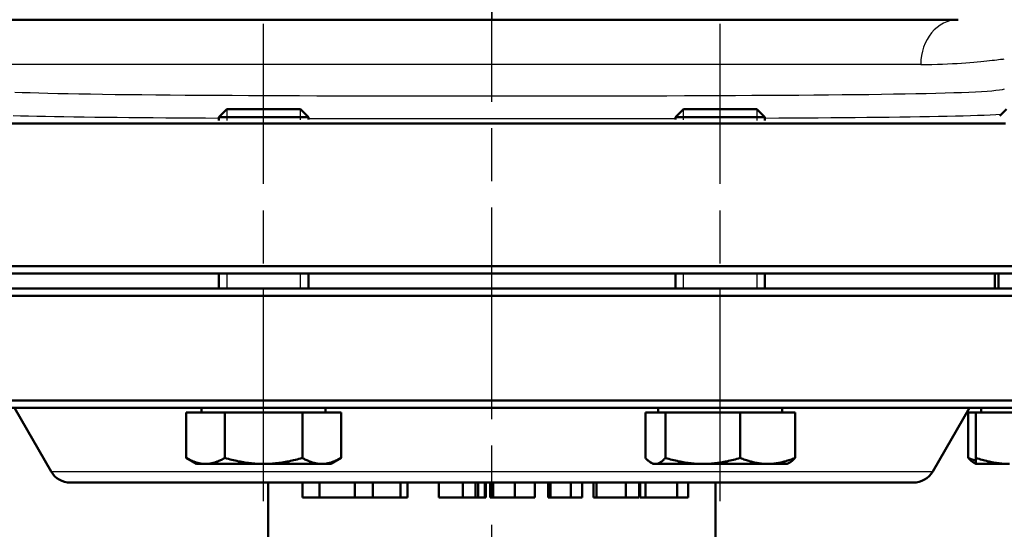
# Model space of a CAD drawing. Header units: millimetres. Extents: x 179 to 1975, y 100 to 1286.
# Tile 23 of 77: x 795 to 927, y 731 to 799. Entities that reach past the tile are written whole.
import ezdxf

# ---------------------------------------------------------------- set-up
doc = ezdxf.new("R2010")
doc.units = ezdxf.units.MM
doc.header["$LTSCALE"] = 5
doc.linetypes.add('CHAIN', pattern=[0.3543, 0.2362, -0.0295, 0.0591, -0.0295])
for name, color, linetype, lineweight in [('Gewinde(DIN)', 3, 'Continuous', 25), ('Mittellinie(DIN)', 4, 'CHAIN', 25), ('Sichtbare Kanten(DIN)', 7, 'Continuous', 50), ('Sichtbare tangentiale Kanten(DIN)', 3, 'Continuous', 25)]:
    doc.layers.add(name, color=color, linetype=linetype, lineweight=lineweight)

msp = doc.modelspace()

# ---------------------------------------------------------------- linework, layer by layer
at = {"layer": 'Gewinde(DIN)'}
for p, q in [((822.79, 787.12), (822.79, 785.64)), ((832.69, 785.72), (832.69, 787.12)), ((884.02, 787.12), (884.02, 785.72)), ((893.92, 785.64), (893.92, 787.12)), ((822.79, 765.14), (822.79, 763.14)), ((832.69, 763.14), (832.69, 765.14)), ((884.02, 765.14), (884.02, 763.14)), ((893.92, 763.14), (893.92, 765.14))]:
    msp.add_line(p, q, dxfattribs=at)
at = {"layer": 'Mittellinie(DIN)', "linetype": 'CHAIN', "ltscale": 23.990969}
for p, q in [((858.36, 490.64), (858.36, 1285.65)), ((827.74, 734.64), (827.74, 798.57)), ((888.97, 734.64), (888.97, 798.57))]:
    msp.add_line(p, q, dxfattribs=at)
at = {"layer": 'Sichtbare Kanten(DIN)'}
for p, q in [((858.36, 799.14), (781.63, 799.14)), ((920.86, 799.14), (858.36, 799.14)), ((822.82, 787.14), (821.74, 786.07)), ((822.82, 787.14), (832.67, 787.14)), ((832.67, 787.14), (833.74, 786.07)), ((884.04, 787.14), (882.97, 786.07)), ((884.04, 787.14), (893.9, 787.14)), ((893.9, 787.14), (894.97, 786.07)), ((927.34, 787.14), (926.47, 786.28)), ((833.74, 786.07), (821.74, 786.07)), ((821.74, 785.66), (821.74, 786.07)), ((833.74, 785.76), (833.74, 786.07)), ((894.97, 786.07), (882.97, 786.07)), ((882.97, 785.76), (882.97, 786.07)), ((894.97, 785.66), (894.97, 786.07)), ((760.86, 766.14), (955.86, 766.14)), ((954.86, 765.14), (761.86, 765.14)), ((821.74, 763.14), (821.74, 765.14)), ((833.74, 763.14), (833.74, 765.14)), ((882.97, 763.14), (882.97, 765.14)), ((894.97, 763.14), (894.97, 765.14)), ((925.81, 765.14), (925.81, 763.14)), ((926.27, 763.14), (926.27, 765.14)), ((955.86, 762.14), (760.86, 762.14)), ((761.86, 763.14), (954.86, 763.14)), ((760.86, 748.14), (955.86, 748.14)), ((954.86, 747.14), (761.86, 747.14)), ((799.24, 738.64), (794.33, 747.14)), ((817.35, 746.54), (822.55, 746.54)), ((817.35, 746.54), (817.35, 740.45)), ((819.43, 746.54), (819.43, 747.14)), ((822.55, 746.54), (832.94, 746.54)), ((822.55, 746.54), (822.55, 740.45)), ((832.94, 746.54), (832.94, 740.45)), ((832.94, 746.54), (838.13, 746.54)), ((836.06, 746.54), (836.06, 747.14)), ((838.13, 746.54), (838.13, 740.45)), ((878.93, 746.54), (881.62, 746.54)), ((878.93, 746.54), (878.93, 740.45)), ((880.66, 746.54), (880.66, 747.14)), ((881.62, 746.54), (891.66, 746.54)), ((881.62, 746.54), (881.62, 740.45)), ((891.66, 746.54), (899.01, 746.54)), ((891.66, 746.54), (891.66, 740.45)), ((897.29, 746.54), (897.29, 747.14)), ((899.01, 746.54), (899.01, 740.45)), ((917.47, 738.64), (922.38, 747.14)), ((922.23, 746.54), (922.23, 740.45)), ((922.23, 746.54), (923.27, 746.54)), ((923.27, 746.54), (932.27, 746.54)), ((923.27, 746.54), (923.27, 740.45)), ((923.95, 746.54), (923.95, 747.14)), ((818.74, 739.64), (817.35, 740.45)), ((818.74, 739.64), (819.95, 739.64)), ((819.95, 739.64), (827.74, 739.64)), ((827.74, 739.64), (835.54, 739.64)), ((835.54, 739.64), (836.74, 739.64)), ((836.74, 739.64), (838.13, 740.45)), ((879.97, 739.64), (879.65, 739.83)), ((879.97, 739.64), (880.28, 739.64)), ((880.28, 739.64), (886.64, 739.64)), ((886.64, 739.64), (895.34, 739.64)), ((895.34, 739.64), (897.97, 739.64)), ((897.97, 739.64), (898.29, 739.83)), ((923.27, 739.64), (922.95, 739.83)), ((923.27, 739.64), (923.27, 740.45)), ((923.27, 739.64), (927.77, 739.64)), ((914.87, 737.14), (801.84, 737.14)), ((828.36, 727.14), (828.36, 737.14)), ((832.94, 737.14), (832.94, 735.14)), ((835.24, 737.14), (835.24, 735.14)), ((839.98, 737.14), (839.98, 735.14)), ((842.41, 737.14), (842.41, 735.14)), ((846.11, 737.14), (846.11, 735.14)), ((847.02, 737.14), (847.02, 735.14)), ((847.03, 737.14), (847.03, 735.14)), ((851.26, 737.14), (851.26, 735.14)), ((854.44, 737.14), (854.44, 735.14)), ((856.15, 737.14), (856.15, 735.14)), ((856.51, 737.14), (856.51, 735.14)), ((857.42, 737.14), (857.42, 735.14)), ((857.56, 737.14), (857.56, 735.14)), ((858.12, 737.14), (858.12, 735.14)), ((858.52, 737.14), (858.52, 735.14)), ((861.44, 737.14), (861.44, 735.14)), ((864.11, 737.14), (864.11, 735.14)), ((865.9, 737.14), (865.9, 735.14)), ((866.23, 737.14), (866.23, 735.14)), ((868.93, 737.14), (868.93, 735.14)), ((870.47, 737.14), (870.47, 735.14)), ((871.96, 737.14), (871.96, 735.14)), ((872.37, 737.14), (872.37, 735.14)), ((876.3, 737.14), (876.3, 735.14)), ((878.1, 737.14), (878.1, 735.14)), ((878.23, 737.14), (878.23, 735.14)), ((878.96, 737.14), (878.96, 735.14)), ((883.2, 737.14), (883.2, 735.14)), ((884.66, 737.14), (884.66, 735.14)), ((888.36, 727.14), (888.36, 737.14)), ((832.94, 735.14), (835.24, 735.14)), ((835.24, 735.14), (839.98, 735.14)), ((839.98, 735.14), (842.41, 735.14)), ((842.41, 735.14), (846.11, 735.14)), ((846.11, 735.14), (847.02, 735.14)), ((847.02, 735.14), (847.03, 735.14)), ((851.26, 735.14), (854.44, 735.14)), ((854.44, 735.14), (856.15, 735.14)), ((856.15, 735.14), (856.51, 735.14)), ((856.51, 735.14), (857.42, 735.14)), ((857.42, 735.14), (857.56, 735.14)), ((858.12, 735.14), (858.52, 735.14)), ((858.52, 735.14), (861.44, 735.14)), ((861.44, 735.14), (864.11, 735.14)), ((865.9, 735.14), (866.23, 735.14)), ((866.23, 735.14), (868.93, 735.14)), ((868.93, 735.14), (870.47, 735.14)), ((871.96, 735.14), (872.37, 735.14)), ((872.37, 735.14), (876.3, 735.14)), ((876.3, 735.14), (878.1, 735.14)), ((878.23, 735.14), (878.96, 735.14)), ((878.96, 735.14), (883.2, 735.14)), ((883.2, 735.14), (884.66, 735.14))]:
    msp.add_line(p, q, dxfattribs=at)
at = {"layer": 'Sichtbare Kanten(DIN)', "flags": 128}
for points in [[(793.17, 785.25), (795.06, 785.24), (796.98, 785.24), (798.95, 785.24), (800.95, 785.24), (802.99, 785.24), (805.07, 785.24), (807.18, 785.23), (809.33, 785.23), (811.51, 785.23), (813.73, 785.23), (815.98, 785.23), (818.25, 785.23), (820.55, 785.23), (822.88, 785.23), (825.22, 785.23), (827.59, 785.23), (829.98, 785.22), (832.38, 785.22), (834.8, 785.22), (837.23, 785.22), (839.68, 785.22), (842.15, 785.22), (844.62, 785.22), (847.11, 785.22), (849.6, 785.22), (852.11, 785.22), (854.62, 785.22), (857.13, 785.22), (859.63, 785.22), (862.14, 785.22), (864.64, 785.22), (867.14, 785.22), (869.63, 785.22), (872.11, 785.22), (874.58, 785.22), (877.04, 785.22), (879.49, 785.22), (881.93, 785.22), (884.35, 785.22), (886.76, 785.22), (889.15, 785.23), (891.53, 785.23), (893.88, 785.23), (896.2, 785.23), (898.5, 785.23), (900.77, 785.23), (903.01, 785.23), (905.22, 785.23), (907.4, 785.23), (909.55, 785.23), (911.66, 785.24), (913.74, 785.24), (915.78, 785.24), (917.78, 785.24), (919.75, 785.24), (921.68, 785.24), (923.57, 785.25), (925.42, 785.25), (927.22, 785.25)], [(817.35, 740.45), (817.47, 740.38), (817.59, 740.31), (817.7, 740.25), (817.82, 740.19), (817.93, 740.14), (818.04, 740.09), (818.16, 740.04), (818.27, 739.99), (818.37, 739.95), (818.48, 739.91), (818.59, 739.87), (818.7, 739.84), (818.8, 739.81), (818.91, 739.78), (819.01, 739.75), (819.12, 739.73), (819.22, 739.71), (819.32, 739.69), (819.43, 739.68), (819.53, 739.66), (819.64, 739.65), (819.74, 739.65), (819.84, 739.64), (819.95, 739.64)], [(819.95, 739.64), (820.05, 739.64), (820.16, 739.65), (820.26, 739.65), (820.36, 739.66), (820.47, 739.68), (820.57, 739.69), (820.67, 739.71), (820.78, 739.73), (820.88, 739.75), (820.99, 739.78), (821.09, 739.81), (821.2, 739.84), (821.31, 739.87), (821.41, 739.91), (821.52, 739.95), (821.63, 739.99), (821.74, 740.04), (821.85, 740.09), (821.96, 740.14), (822.08, 740.19), (822.19, 740.25), (822.31, 740.31), (822.43, 740.38), (822.55, 740.45)], [(822.55, 740.45), (822.78, 740.38), (823.02, 740.31), (823.25, 740.25), (823.48, 740.19), (823.71, 740.14), (823.93, 740.09), (824.16, 740.04), (824.38, 739.99), (824.59, 739.95), (824.81, 739.91), (825.03, 739.87), (825.24, 739.84), (825.45, 739.81), (825.66, 739.78), (825.87, 739.75), (826.08, 739.73), (826.29, 739.71), (826.5, 739.69), (826.7, 739.68), (826.91, 739.66), (827.12, 739.65), (827.33, 739.65), (827.53, 739.64), (827.74, 739.64)], [(827.74, 739.64), (827.95, 739.64), (828.16, 739.65), (828.37, 739.65), (828.57, 739.66), (828.78, 739.68), (828.99, 739.69), (829.2, 739.71), (829.4, 739.73), (829.61, 739.75), (829.82, 739.78), (830.03, 739.81), (830.25, 739.84), (830.46, 739.87), (830.67, 739.91), (830.89, 739.95), (831.11, 739.99), (831.33, 740.04), (831.55, 740.09), (831.77, 740.14), (832, 740.19), (832.23, 740.25), (832.46, 740.31), (832.7, 740.38), (832.94, 740.45)], [(832.94, 740.45), (833.06, 740.38), (833.18, 740.31), (833.29, 740.25), (833.41, 740.19), (833.52, 740.14), (833.63, 740.09), (833.74, 740.04), (833.85, 739.99), (833.96, 739.95), (834.07, 739.91), (834.18, 739.87), (834.28, 739.84), (834.39, 739.81), (834.5, 739.78), (834.6, 739.75), (834.71, 739.73), (834.81, 739.71), (834.91, 739.69), (835.02, 739.68), (835.12, 739.66), (835.22, 739.65), (835.33, 739.65), (835.43, 739.64), (835.54, 739.64)], [(835.54, 739.64), (835.64, 739.64), (835.74, 739.65), (835.85, 739.65), (835.95, 739.66), (836.06, 739.68), (836.16, 739.69), (836.26, 739.71), (836.37, 739.73), (836.47, 739.75), (836.58, 739.78), (836.68, 739.81), (836.79, 739.84), (836.89, 739.87), (837, 739.91), (837.11, 739.95), (837.22, 739.99), (837.33, 740.04), (837.44, 740.09), (837.55, 740.14), (837.67, 740.19), (837.78, 740.25), (837.9, 740.31), (838.01, 740.38), (838.13, 740.45)], [(878.93, 740.45), (879, 740.38), (879.06, 740.31), (879.12, 740.25), (879.18, 740.19), (879.23, 740.14), (879.29, 740.09), (879.35, 740.04), (879.41, 739.99), (879.46, 739.95), (879.52, 739.91), (879.57, 739.87), (879.63, 739.84), (879.68, 739.81), (879.74, 739.78), (879.79, 739.75), (879.85, 739.73), (879.9, 739.71), (879.96, 739.69), (880.01, 739.68), (880.06, 739.66), (880.12, 739.65), (880.17, 739.65), (880.22, 739.64), (880.28, 739.64)], [(880.28, 739.64), (880.33, 739.64), (880.39, 739.65), (880.44, 739.65), (880.49, 739.66), (880.55, 739.68), (880.6, 739.69), (880.65, 739.71), (880.71, 739.73), (880.76, 739.75), (880.82, 739.78), (880.87, 739.81), (880.93, 739.84), (880.98, 739.87), (881.04, 739.91), (881.09, 739.95), (881.15, 739.99), (881.21, 740.04), (881.26, 740.09), (881.32, 740.14), (881.38, 740.19), (881.44, 740.25), (881.5, 740.31), (881.56, 740.38), (881.62, 740.45)], [(881.62, 740.45), (881.85, 740.38), (882.08, 740.31), (882.31, 740.25), (882.53, 740.19), (882.75, 740.14), (882.96, 740.09), (883.18, 740.04), (883.39, 739.99), (883.6, 739.95), (883.81, 739.91), (884.02, 739.87), (884.22, 739.84), (884.43, 739.81), (884.63, 739.78), (884.83, 739.75), (885.04, 739.73), (885.24, 739.71), (885.44, 739.69), (885.64, 739.68), (885.84, 739.66), (886.04, 739.65), (886.24, 739.65), (886.44, 739.64), (886.64, 739.64)], [(886.64, 739.64), (886.84, 739.64), (887.04, 739.65), (887.24, 739.65), (887.44, 739.66), (887.64, 739.68), (887.85, 739.69), (888.05, 739.71), (888.25, 739.73), (888.45, 739.75), (888.65, 739.78), (888.86, 739.81), (889.06, 739.84), (889.27, 739.87), (889.47, 739.91), (889.68, 739.95), (889.89, 739.99), (890.1, 740.04), (890.32, 740.09), (890.54, 740.14), (890.76, 740.19), (890.98, 740.25), (891.2, 740.31), (891.43, 740.38), (891.66, 740.45)], [(891.66, 740.45), (891.83, 740.38), (892, 740.31), (892.16, 740.25), (892.32, 740.19), (892.48, 740.14), (892.64, 740.09), (892.8, 740.04), (892.96, 739.99), (893.11, 739.95), (893.26, 739.91), (893.41, 739.87), (893.57, 739.84), (893.72, 739.81), (893.86, 739.78), (894.01, 739.75), (894.16, 739.73), (894.31, 739.71), (894.45, 739.69), (894.6, 739.68), (894.75, 739.66), (894.89, 739.65), (895.04, 739.65), (895.19, 739.64), (895.34, 739.64)], [(895.34, 739.64), (895.48, 739.64), (895.63, 739.65), (895.78, 739.65), (895.92, 739.66), (896.07, 739.68), (896.22, 739.69), (896.36, 739.71), (896.51, 739.73), (896.66, 739.75), (896.81, 739.78), (896.96, 739.81), (897.11, 739.84), (897.26, 739.87), (897.41, 739.91), (897.56, 739.95), (897.71, 739.99), (897.87, 740.04), (898.03, 740.09), (898.19, 740.14), (898.35, 740.19), (898.51, 740.25), (898.67, 740.31), (898.84, 740.38), (899.01, 740.45)], [(899.01, 740.45), (898.98, 740.41), (898.95, 740.38), (898.91, 740.34), (898.88, 740.31), (898.85, 740.28), (898.82, 740.25), (898.79, 740.22), (898.76, 740.19), (898.73, 740.16), (898.7, 740.13), (898.67, 740.1), (898.64, 740.08), (898.61, 740.05), (898.58, 740.03), (898.55, 740), (898.52, 739.98), (898.49, 739.96), (898.46, 739.94), (898.43, 739.92), (898.4, 739.9), (898.37, 739.88), (898.35, 739.86), (898.32, 739.84), (898.29, 739.83)], [(922.95, 739.83), (922.92, 739.84), (922.89, 739.86), (922.86, 739.88), (922.84, 739.9), (922.81, 739.92), (922.78, 739.94), (922.75, 739.96), (922.72, 739.98), (922.69, 740), (922.66, 740.03), (922.63, 740.05), (922.6, 740.08), (922.57, 740.1), (922.54, 740.13), (922.51, 740.16), (922.48, 740.19), (922.45, 740.22), (922.42, 740.25), (922.39, 740.28), (922.36, 740.31), (922.32, 740.34), (922.29, 740.38), (922.26, 740.41), (922.23, 740.45)], [(922.23, 740.45), (922.27, 740.43), (922.32, 740.41), (922.36, 740.39), (922.41, 740.37), (922.45, 740.36), (922.5, 740.34), (922.54, 740.32), (922.58, 740.31), (922.63, 740.29), (922.67, 740.27), (922.71, 740.26), (922.76, 740.24), (922.8, 740.23), (922.84, 740.21), (922.89, 740.2), (922.93, 740.18), (922.97, 740.17), (923.01, 740.15), (923.06, 740.14), (923.1, 740.12), (923.14, 740.11), (923.18, 740.1), (923.23, 740.08), (923.27, 740.07)], [(923.27, 740.45), (923.47, 740.38), (923.68, 740.31), (923.88, 740.25), (924.08, 740.19), (924.28, 740.14), (924.47, 740.09), (924.66, 740.04), (924.85, 739.99), (925.04, 739.95), (925.23, 739.91), (925.41, 739.87), (925.6, 739.84), (925.78, 739.81), (925.97, 739.78), (926.15, 739.75), (926.33, 739.73), (926.51, 739.71), (926.69, 739.69), (926.87, 739.68), (927.05, 739.66), (927.23, 739.65)]]:
    msp.add_lwpolyline(points, dxfattribs=at)
at = {"layer": 'Sichtbare Kanten(DIN)'}
for centre, start, end in [((801.84, 740.14), 210, 270), ((914.87, 740.14), 270, 330)]:
    msp.add_arc(centre, 3, start, end, dxfattribs=at)
at = {"layer": 'Sichtbare tangentiale Kanten(DIN)'}
for p, q in [((858.36, 807.11), (858.36, 799.14)), ((915.86, 793.14), (789.65, 793.14)), ((799.24, 738.64), (917.47, 738.64))]:
    msp.add_line(p, q, dxfattribs=at)
at = {"layer": 'Sichtbare tangentiale Kanten(DIN)', "flags": 128}
for points in [[(915.86, 793.14), (916.63, 793.15), (917.37, 793.16), (918.09, 793.17), (918.79, 793.2), (919.46, 793.22), (920.11, 793.26), (920.73, 793.29), (921.33, 793.33), (921.9, 793.37), (922.44, 793.41), (922.96, 793.46), (923.44, 793.5), (923.9, 793.54), (924.33, 793.59), (924.73, 793.63), (925.1, 793.67), (925.45, 793.71), (925.77, 793.74), (926.05, 793.78), (926.31, 793.81), (926.55, 793.84), (926.75, 793.86), (926.92, 793.88), (927.07, 793.9)], [(927.06, 789.82), (926.78, 789.76), (926.41, 789.7), (925.95, 789.64), (925.4, 789.59), (924.76, 789.54), (924.03, 789.49), (923.22, 789.45), (922.32, 789.41), (921.34, 789.37), (920.28, 789.33), (919.13, 789.29), (917.9, 789.26), (916.6, 789.23), (915.21, 789.2), (913.75, 789.17), (912.21, 789.15), (910.59, 789.12), (908.91, 789.1), (907.16, 789.08), (905.34, 789.06), (903.47, 789.04), (901.53, 789.03), (899.53, 789.01), (897.48, 789), (895.38, 788.98), (893.22, 788.97), (891.02, 788.96), (888.78, 788.95), (886.5, 788.94), (884.18, 788.93), (881.83, 788.92), (879.45, 788.92), (877.04, 788.91), (874.6, 788.91), (872.13, 788.9), (869.65, 788.9), (867.15, 788.89), (864.65, 788.89), (862.13, 788.89), (859.62, 788.89), (857.1, 788.89), (854.59, 788.89), (852.07, 788.89), (849.56, 788.89), (847.06, 788.9), (844.58, 788.9), (842.11, 788.91), (839.68, 788.91), (837.27, 788.92), (834.89, 788.92), (832.54, 788.93), (830.23, 788.94), (827.95, 788.95), (825.71, 788.96), (823.52, 788.97), (821.36, 788.98), (819.26, 789), (817.21, 789.01), (815.21, 789.03), (813.27, 789.04), (811.39, 789.06), (809.57, 789.08), (807.82, 789.1), (806.13, 789.12), (804.52, 789.15), (802.98, 789.17), (801.52, 789.2), (800.13, 789.23), (798.82, 789.26), (797.59, 789.29), (796.44, 789.33), (795.37, 789.37), (794.38, 789.41)], [(794.15, 786.32), (795.15, 786.29), (796.21, 786.26), (797.32, 786.24), (798.48, 786.21), (799.7, 786.19), (800.97, 786.17), (802.3, 786.15), (803.67, 786.13), (805.1, 786.11), (806.57, 786.09), (808.09, 786.07), (809.66, 786.06), (811.27, 786.04), (812.93, 786.03), (814.62, 786.02), (816.36, 786), (818.13, 785.99), (819.93, 785.98), (821.77, 785.97)], [(833.74, 785.92), (835.71, 785.92), (837.7, 785.91), (839.71, 785.91), (841.74, 785.91), (843.79, 785.9), (845.85, 785.9), (847.92, 785.9), (850, 785.89), (852.09, 785.89), (854.18, 785.89), (856.27, 785.89), (858.36, 785.89), (860.45, 785.89), (862.53, 785.89), (864.62, 785.89), (866.7, 785.89), (868.78, 785.9), (870.85, 785.9), (872.91, 785.9), (874.96, 785.91), (876.99, 785.91), (879, 785.91), (881, 785.92), (882.97, 785.92)], [(894.97, 785.97), (896.81, 785.98), (898.62, 785.99), (900.39, 786), (902.12, 786.02), (903.81, 786.03), (905.46, 786.04), (907.07, 786.06), (908.63, 786.07), (910.15, 786.09), (911.63, 786.11), (913.05, 786.13), (914.43, 786.15), (915.75, 786.17), (917.02, 786.19), (918.24, 786.21), (919.4, 786.24), (920.51, 786.26), (921.56, 786.29), (922.55, 786.32), (923.49, 786.35), (924.37, 786.38), (925.19, 786.42), (925.95, 786.45), (926.65, 786.49)]]:
    msp.add_lwpolyline(points, dxfattribs=at)
at = {"layer": 'Sichtbare tangentiale Kanten(DIN)'}
msp.add_ellipse((920.86, 793.14), major_axis=(0, 6), ratio=0.833333, start_param=0, end_param=1.570796, dxfattribs=at)

doc.saveas('drawing.dxf')
